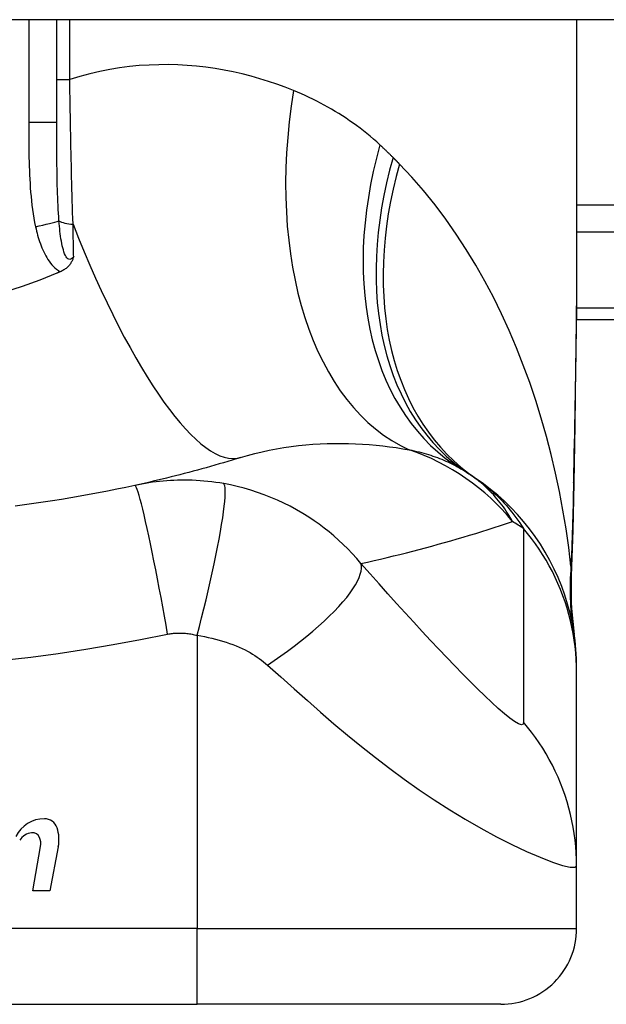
# Model space of a CAD drawing. Header units: inches. Extents: x 17 to 570, y 51 to 268.
# Tile 149 of 211: x 21.417 to 21.721, y 265.94 to 266.451. Entities that reach past the tile are written whole.
import ezdxf

# ---------------------------------------------------------------- set-up
doc = ezdxf.new("R2010")
doc.units = ezdxf.units.IN
doc.header["$MEASUREMENT"] = 0
doc.layers.add('Visible Edges(ANSI)', color=7, linetype='Continuous', lineweight=25)
doc.layers.add('Visible Tangent Edges(ANSI)', color=7, linetype='Continuous', lineweight=25)

msp = doc.modelspace()

# ---------------------------------------------------------------- linework, layer by layer
at = {"layer": 'Visible Edges(ANSI)'}
for p, q in [((76.77603263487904, 266.4505082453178), (17.17103263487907, 266.4505082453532)), ((21.43620586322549, 266.3971129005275), (21.43620586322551, 266.4505082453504)), ((21.70589090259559, 266.4505082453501), (21.70589090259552, 266.3285597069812)), ((21.70570318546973, 266.2950082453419), (22.07203263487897, 266.2950082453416)), ((21.70589090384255, 266.1119591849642), (21.70589090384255, 266.1143805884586)), ((21.70589090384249, 266.0115334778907), (21.70589090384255, 266.1119591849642)), ((21.42375281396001, 265.9985287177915), (21.42780833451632, 266.0215287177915)), ((21.43699483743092, 266.0213809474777), (21.43255281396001, 265.9985287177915)), ((21.70589090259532, 265.9789964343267), (21.70589090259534, 266.0115334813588)), ((21.43255281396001, 265.9985287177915), (21.42375281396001, 265.9985287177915)), ((21.135024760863, 265.939626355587), (21.50904050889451, 265.9396263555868)), ((21.66652082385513, 265.9396263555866), (21.5090405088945, 265.9396263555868))]:
    msp.add_line(p, q, dxfattribs=at)
at = {"layer": 'Visible Edges(ANSI)', "flags": 128}
for points in [[(21.70589090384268, 266.3285597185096), (21.70574745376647, 266.2995462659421), (21.7053866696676, 266.2700454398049), (21.7049129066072, 266.2401577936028), (21.70443053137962, 266.2099838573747)], [(21.44496407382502, 266.3276676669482), (21.44484526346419, 266.3272850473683), (21.44471901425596, 266.3269048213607), (21.4445844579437, 266.3265273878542), (21.44444025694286, 266.3261522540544), (21.44428411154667, 266.3257771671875), (21.4441145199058, 266.3254025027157), (21.44393009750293, 266.3250287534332), (21.44372938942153, 266.3246564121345), (21.44351096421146, 266.3242859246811), (21.4432733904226, 266.3239178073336), (21.44301523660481, 266.3235525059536), (21.44273507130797, 266.323190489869), (21.44243146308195, 266.3228322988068), (21.4421029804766, 266.3224783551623), (21.4417541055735, 266.3221347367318), (21.44138967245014, 266.3218061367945), (21.44101038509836, 266.3214925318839), (21.44061692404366, 266.3211939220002), (21.4402099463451, 266.3209102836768), (21.43979020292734, 266.3206416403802), (21.43935832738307, 266.3203879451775), (21.43891504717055, 266.3201492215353), (21.43846104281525, 266.3199254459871), (21.43799697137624, 266.3197166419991)], [(21.43620585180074, 266.3189548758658), (21.42731931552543, 266.3153902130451), (21.41828315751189, 266.3121186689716), (21.40910460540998, 266.3091434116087)], [(21.43799697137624, 266.3197166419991), (21.43792248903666, 266.319684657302), (21.4378479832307, 266.3196526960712), (21.43777347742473, 266.3196207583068), (21.43769894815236, 266.3195888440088), (21.43762441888, 266.3195569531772), (21.43754986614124, 266.319525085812), (21.43747528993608, 266.3194932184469), (21.43740071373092, 266.3194613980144), (21.43732613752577, 266.319429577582), (21.43725153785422, 266.319397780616), (21.43717691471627, 266.3193660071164), (21.43710229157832, 266.3193342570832), (21.43702766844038, 266.3193025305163), (21.43695302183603, 266.3192708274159), (21.4368783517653, 266.3192391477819), (21.43680368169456, 266.3192074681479), (21.43672898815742, 266.3191758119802), (21.43665429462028, 266.3191442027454), (21.43657957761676, 266.3191125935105), (21.43650486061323, 266.319081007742), (21.4364301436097, 266.31904944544), (21.43635537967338, 266.3190179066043), (21.43628063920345, 266.3189863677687), (21.43620585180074, 266.3189548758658)], [(21.53153310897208, 266.2233160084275), (21.52932827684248, 266.2226355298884), (21.52711680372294, 266.2219616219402), (21.52489868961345, 266.2212943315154), (21.52267393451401, 266.220633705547), (21.52044251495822, 266.2199796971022), (21.51820445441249, 266.2193324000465), (21.51595972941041, 266.2186918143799), (21.51370836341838, 266.2180579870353), (21.51145030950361, 266.2174308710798), (21.5091856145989, 266.216810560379), (21.50691423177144, 266.2161971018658), (21.50463616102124, 266.2155904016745), (21.5023514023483, 266.2149906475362), (21.50005993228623, 266.2143977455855), (21.4977617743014, 266.2138117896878), (21.49545688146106, 266.2132327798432), (21.49314527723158, 266.2126607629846), (21.49082693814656, 266.2120957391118), (21.48850184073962, 266.2115377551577), (21.48617000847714, 266.210986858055), (21.48383144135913, 266.2104430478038), (21.4814860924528, 266.2099063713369), (21.47913396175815, 266.2093768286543), (21.47677507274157, 266.2088545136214)], [(21.70589090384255, 266.1143805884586), (21.70579954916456, 266.1190251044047), (21.70552229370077, 266.1237045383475), (21.70505496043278, 266.1284079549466), (21.70439415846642, 266.1331241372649), (21.70353738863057, 266.1378413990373), (21.70248307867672, 266.1425476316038), (21.70123066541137, 266.1472306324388), (21.69978053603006, 266.1518780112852), (21.69813415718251, 266.1564772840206), (21.69629401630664, 266.1610162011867), (21.69426360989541, 266.1654825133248), (21.69204747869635, 266.1698644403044), (21.68965113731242, 266.1741504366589), (21.68708099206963, 266.1783295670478), (21.68434438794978, 266.1823914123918), (21.68144944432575, 266.1863263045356), (21.67840498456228, 266.1901252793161), (21.67522053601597, 266.1937801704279), (21.67190611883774, 266.1972837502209), (21.6684722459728, 266.2006295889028), (21.66492975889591, 266.2038123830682), (21.66128976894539, 266.2068275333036), (21.65756351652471, 266.2096716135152), (21.65376233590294, 266.2123420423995)], [(21.47677507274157, 266.2088545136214), (21.47204828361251, 266.2078339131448), (21.46731717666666, 266.2068470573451), (21.46257055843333, 266.2058914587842), (21.45781523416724, 266.204968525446), (21.45305153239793, 266.2040781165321), (21.44827980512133, 266.203220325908), (21.44350042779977, 266.2023950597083), (21.43871384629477, 266.2016023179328), (21.43392043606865, 266.2008421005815), (21.42912047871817, 266.2001144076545), (21.42431425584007, 266.1994190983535), (21.4195020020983, 266.1987562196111), (21.41468402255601, 266.1981257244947)], [(21.70443053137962, 266.2099838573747), (21.70392973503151, 266.185678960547), (21.70308891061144, 266.1618800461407)], [(21.70308891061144, 266.1618800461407), (21.70313722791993, 266.146704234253), (21.70463119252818, 266.1315847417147)]]:
    msp.add_lwpolyline(points, dxfattribs=at)
at = {"layer": 'Visible Edges(ANSI)'}
for centre, radius, start, end in [((21.58473385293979, 266.1164157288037), 0.1181102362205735, 56.47918401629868, 58.69993221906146), ((21.32203263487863, 265.7198306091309), 0.59381149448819, 56.03787205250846, 56.47918401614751), ((21.42966631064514, 266.0195393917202), 0.0163712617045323, 89.67879642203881, 153.950781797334), ((21.4297188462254, 266.0289105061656), 0.0069999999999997, 18.47479057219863, 89.67879642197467), ((21.42405109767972, 266.0202566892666), 0.0084000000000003, 96.10268245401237, 147.6083346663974), ((21.42358333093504, 266.0246317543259), 0.0040000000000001, 23.54874513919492, 96.10268245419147), ((21.41814759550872, 266.0250444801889), 0.019200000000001, 349.0000000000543, 18.47479057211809), ((21.41973310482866, 266.022953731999), 0.0082000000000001, 349.992201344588, 23.5487451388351), ((21.66652082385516, 265.9789964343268), 0.0393700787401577, 269.9999999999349, 0)]:
    msp.add_arc(centre, radius, start, end, dxfattribs=at)
at = {"layer": 'Visible Tangent Edges(ANSI)'}
for p, q in [((21.42162829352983, 266.4505082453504), (21.42162829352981, 266.3971129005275)), ((21.44294798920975, 266.4195530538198), (21.44294798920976, 266.4505082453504)), ((21.43620586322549, 266.4195530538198), (21.44294798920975, 266.4195530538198)), ((21.43620586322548, 266.3971129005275), (21.4216282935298, 266.3971129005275)), ((22.26312617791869, 266.3543431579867), (21.70589090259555, 266.3543431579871)), ((21.70589090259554, 266.3404237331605), (22.26312617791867, 266.3404237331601)), ((22.07203263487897, 266.3007738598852), (21.70575856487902, 266.3007738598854)), ((21.50904050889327, 266.1310756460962), (21.50904050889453, 265.9789964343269)), ((21.50904050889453, 265.9789964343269), (21.13502476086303, 265.9789964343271)), ((21.50904050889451, 265.9396263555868), (21.50904050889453, 265.9789964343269)), ((21.50904050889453, 265.9789964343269), (21.70589090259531, 265.9789964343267))]:
    msp.add_line(p, q, dxfattribs=at)
at = {"layer": 'Visible Tangent Edges(ANSI)', "flags": 128}
for points in [[(21.55904635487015, 266.4137448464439), (21.55475500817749, 266.4154224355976), (21.55040100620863, 266.4170077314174), (21.54598657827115, 266.4184962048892), (21.54151395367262, 266.4198832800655), (21.53698533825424, 266.4211644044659), (21.53240300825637, 266.4223350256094), (21.52776916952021, 266.4233905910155), (21.52308602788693, 266.4243265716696), (21.51835583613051, 266.4251383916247), (21.51358082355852, 266.4258214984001), (21.50876275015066, 266.4263722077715), (21.50390274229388, 266.4267868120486), (21.49900197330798, 266.4270608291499), (21.49406163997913, 266.42718980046), (21.48908291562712, 266.4271692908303), (21.4840669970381, 266.4269948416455), (21.47901505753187, 266.4266619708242), (21.4739282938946, 266.4261662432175), (21.46880787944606, 266.4255032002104), (21.463660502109, 266.4246683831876), (21.45849507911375, 266.4236586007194), (21.4533173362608, 266.4224712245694), (21.4481330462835, 266.4211035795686), (21.44294798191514, 266.419553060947)], [(21.44462230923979, 266.3444120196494), (21.4445245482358, 266.3474088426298), (21.44442925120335, 266.3504221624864), (21.44433641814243, 266.3534512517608), (21.44424609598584, 266.3564953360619), (21.44415828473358, 266.3595536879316), (21.44407293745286, 266.362625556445), (21.44399012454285, 266.3657102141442), (21.44390979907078, 266.3688068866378), (21.44383200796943, 266.3719148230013), (21.44375668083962, 266.3750333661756), (21.44368384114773, 266.378162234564), (21.4436133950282, 266.3813011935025), (21.44354536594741, 266.3844500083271), (21.44347970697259, 266.3876084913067), (21.44341639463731, 266.3907763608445), (21.4433553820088, 266.3939534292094), (21.44329664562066, 266.3971388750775), (21.44324020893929, 266.4003307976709), (21.4431860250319, 266.4035280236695), (21.44313407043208, 266.4067293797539), (21.44308429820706, 266.4099336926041), (21.44303673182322, 266.4131398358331), (21.44299130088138, 266.416346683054), (21.44294798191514, 266.419553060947)], [(21.6038437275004, 266.3855364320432), (21.60216541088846, 266.3870564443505), (21.60046928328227, 266.3885456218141), (21.5987555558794, 266.390004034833), (21.59702446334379, 266.3914318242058), (21.59527616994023, 266.3928290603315), (21.59351093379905, 266.3941958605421), (21.59172889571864, 266.3955323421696), (21.58993033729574, 266.3968385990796), (21.58811544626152, 266.3981147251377), (21.58628469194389, 266.3993607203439), (21.58443823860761, 266.4005767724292), (21.58257613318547, 266.4017631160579), (21.58069846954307, 266.4029199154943), (21.57880531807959, 266.4040473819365), (21.5768967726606, 266.405145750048), (21.5749729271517, 266.4062151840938), (21.57303378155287, 266.4072559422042), (21.57107935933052, 266.4082681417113), (21.5691099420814, 266.409251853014), (21.56712576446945, 266.4102071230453), (21.56512706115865, 266.4111339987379), (21.56311409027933, 266.4120325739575), (21.56108708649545, 266.4129028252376), (21.55904635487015, 266.4137448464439)], [(21.421628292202, 266.3971128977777), (21.42162965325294, 266.3948527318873), (21.42163425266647, 266.3925923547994), (21.42164293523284, 266.390331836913), (21.42165654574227, 266.3880713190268), (21.42167606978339, 266.3858108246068), (21.42170272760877, 266.3835504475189), (21.42173755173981, 266.3812902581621), (21.4217816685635, 266.3790303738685), (21.42183611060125, 266.37677091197), (21.42190237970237, 266.3745119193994), (21.42198225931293, 266.3722533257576), (21.42207748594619, 266.3699950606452), (21.42218979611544, 266.3677370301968), (21.42232092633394, 266.3654791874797), (21.42247266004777, 266.3632214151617), (21.42264659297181, 266.3609638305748), (21.42284427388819, 266.3587076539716), (21.42306908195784, 266.3564540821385), (21.42332444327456, 266.3542042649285), (21.42361383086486, 266.3519593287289), (21.42394076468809, 266.3497204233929), (21.42430867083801, 266.3474886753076), (21.42472106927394, 266.3452652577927), (21.42518143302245, 266.3430512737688)], [(21.43732949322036, 266.3461882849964), (21.43718393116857, 266.3481394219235), (21.43705350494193, 266.3501129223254), (21.43693715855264, 266.352107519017), (21.43683376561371, 266.3541219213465), (21.43674224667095, 266.3561548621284), (21.43666149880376, 266.3582050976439), (21.43659041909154, 266.3602713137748), (21.43652788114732, 266.3623522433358), (21.43647287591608, 266.3644465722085), (21.43642491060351, 266.3665528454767), (21.43638342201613, 266.3686706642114), (21.43634791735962, 266.3707998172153), (21.43631780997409, 266.3729399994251), (21.43629253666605, 266.3750909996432), (21.4362715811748, 266.3772525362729), (21.43625438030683, 266.379424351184), (21.43624041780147, 266.3816061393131), (21.43622941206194, 266.3837972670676), (21.43622098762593, 266.3859972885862), (21.4362147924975, 266.3882056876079), (21.43621049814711, 266.3904219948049), (21.43620775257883, 266.3926456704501), (21.4362062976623, 266.3948761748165), (21.43620585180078, 266.3971128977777)], [(21.61065581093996, 266.3789937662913), (21.61037714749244, 266.3792725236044), (21.6100980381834, 266.3795507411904), (21.60981848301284, 266.3798284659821), (21.60953845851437, 266.3801056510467), (21.60925801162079, 266.3803822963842), (21.60897709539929, 266.3806584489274), (21.60869573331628, 266.3809340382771), (21.60841392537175, 266.3812091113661), (21.60813164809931, 266.381483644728), (21.60784894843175, 266.3817576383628), (21.60756577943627, 266.3820311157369), (21.60728216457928, 266.3823040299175), (21.60699808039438, 266.3825764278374), (21.60671357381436, 266.3828482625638), (21.60642862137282, 266.3831195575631), (21.60614319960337, 266.3833903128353), (21.6058573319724, 266.3836605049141), (21.60557101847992, 266.3839301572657), (21.60528425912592, 266.3841992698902), (21.60499705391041, 266.3844678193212), (21.60470940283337, 266.3847358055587), (21.60442128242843, 266.3850032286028), (21.60413273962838, 266.3852701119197), (21.6038437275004, 266.3855364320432)], [(21.61400326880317, 266.3756111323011), (21.61386481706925, 266.3757521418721), (21.61372629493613, 266.3758931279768), (21.61358767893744, 266.3760341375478), (21.61344899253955, 266.3761751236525), (21.61331018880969, 266.3763161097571), (21.61317129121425, 266.3764570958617), (21.61303232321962, 266.3765980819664), (21.61289323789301, 266.3767390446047), (21.61275408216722, 266.3768800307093), (21.61261483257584, 266.3770209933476), (21.61247548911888, 266.3771619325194), (21.61233605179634, 266.3773028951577), (21.61219654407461, 266.3774438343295), (21.6120569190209, 266.3775847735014), (21.61191722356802, 266.3777257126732), (21.61177743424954, 266.3778666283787), (21.61163752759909, 266.3780075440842), (21.61149755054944, 266.3781484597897), (21.61135750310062, 266.3782893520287), (21.61121733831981, 266.3784302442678), (21.61107707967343, 266.3785711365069), (21.61093675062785, 266.378712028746), (21.6107963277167, 266.3788528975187), (21.61065581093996, 266.3789937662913)], [(21.70297108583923, 266.166944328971), (21.70177867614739, 266.1766697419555), (21.70037830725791, 266.1863760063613), (21.69876872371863, 266.1960535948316), (21.69694863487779, 266.2056931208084), (21.69491677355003, 266.2152851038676), (21.69267188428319, 266.2248201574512), (21.69021266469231, 266.2342888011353), (21.68753787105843, 266.2436816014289), (21.68464644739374, 266.2529888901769), (21.68153842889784, 266.2621995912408), (21.67821219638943, 266.2713041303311), (21.67466581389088, 266.2802933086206), (21.67089733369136, 266.2891578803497), (21.66690483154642, 266.2978886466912), (21.66268638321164, 266.3064763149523), (21.65824002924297, 266.3149116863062), (21.65356044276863, 266.3231899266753), (21.64863932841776, 266.3313062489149), (21.64347582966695, 266.3392432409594), (21.63806931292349, 266.3469831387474), (21.63241914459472, 266.3545081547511), (21.62652487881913, 266.3618003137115), (21.62038633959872, 266.3688409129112), (21.61400326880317, 266.3756111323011)], [(21.44496407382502, 266.3276676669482), (21.44449073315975, 266.3270568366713), (21.44399671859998, 266.3265838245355), (21.44348942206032, 266.3262700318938), (21.44297616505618, 266.3261368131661), (21.44246600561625, 266.326203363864), (21.44197070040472, 266.3264650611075), (21.44149806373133, 266.326902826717), (21.44105562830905, 266.3274973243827), (21.44064696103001, 266.3282284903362), (21.44026912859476, 266.3290749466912), (21.43992191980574, 266.330015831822), (21.43960498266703, 266.3310296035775), (21.43931622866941, 266.3320995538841), (21.43905197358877, 266.3332200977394), (21.43880935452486, 266.3343857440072), (21.43858586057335, 266.3355910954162), (21.43837996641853, 266.3368318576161), (21.43819038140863, 266.3381042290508), (21.43801572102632, 266.339404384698), (21.43785467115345, 266.3407285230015), (21.4377062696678, 266.3420729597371), (21.4375697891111, 266.3434337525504), (21.43744443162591, 266.3448068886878), (21.43732949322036, 266.3461882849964)], [(21.44496407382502, 266.3276676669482), (21.44495013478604, 266.3283561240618), (21.44493619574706, 266.3290454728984), (21.4449221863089, 266.3297356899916), (21.44490817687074, 266.3304267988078), (21.44489414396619, 266.3311187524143), (21.44488006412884, 266.3318115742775), (21.4448659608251, 266.3325052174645), (21.44485183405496, 266.3331996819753), (21.44483768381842, 266.3338949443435), (21.44482351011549, 266.3345910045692), (21.44480931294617, 266.3352878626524), (21.44479506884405, 266.3359854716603), (21.44478082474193, 266.3366838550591), (21.44476653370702, 266.3373829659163), (21.44475221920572, 266.3380828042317), (21.44473788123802, 266.3387833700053), (21.44472351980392, 266.3394846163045), (21.44470913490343, 266.3401865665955), (21.44469472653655, 266.340889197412), (21.44468029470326, 266.3415924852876), (21.44466583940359, 266.3422964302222), (21.44465136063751, 266.3430010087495), (21.44463683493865, 266.3437061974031), (21.44462230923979, 266.3444120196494)], [(21.42518143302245, 266.3430512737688), (21.42543167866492, 266.341946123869), (21.42569759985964, 266.3408401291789), (21.42597999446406, 266.3397347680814), (21.42627966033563, 266.3386315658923), (21.42659739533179, 266.3375319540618), (21.42693409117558, 266.336437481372), (21.42729038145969, 266.33534953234), (21.42766739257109, 266.3342695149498), (21.42806657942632, 266.3331988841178), (21.4284893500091, 266.3321391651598), (21.42893713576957, 266.3310917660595), (21.42941134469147, 266.3300581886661), (21.42991345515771, 266.3290398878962), (21.43044510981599, 266.3280386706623), (21.43100905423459, 266.3270566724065), (21.43160838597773, 266.3260960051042), (21.43224617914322, 266.3251587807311), (21.43292644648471, 266.3242466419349), (21.4336529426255, 266.323364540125), (21.43442623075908, 266.3225214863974), (21.43524666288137, 266.3217265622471), (21.43611440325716, 266.3209886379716), (21.43702982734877, 266.3203164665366), (21.43799697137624, 266.3197166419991)], [(21.70589093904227, 266.3285597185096), (21.70588570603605, 266.3237866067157), (21.7058705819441, 266.3189986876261), (21.70584624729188, 266.3141961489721), (21.70581334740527, 266.3093792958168), (21.70577252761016, 266.3045483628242), (21.70572440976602, 266.2997036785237), (21.70566963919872, 266.2948454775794), (21.70560883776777, 266.2899740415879), (21.70554266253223, 266.285089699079), (21.70547173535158, 266.2801930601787), (21.70539658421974, 266.2752847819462), (21.70531777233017, 266.2703653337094), (21.70523579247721, 266.2654350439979), (21.70515119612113, 266.2604943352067), (21.70506451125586, 266.255543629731), (21.70497626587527, 266.2505833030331), (21.70488697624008, 266.2456136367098), (21.70479709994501, 266.2406343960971), (21.70470705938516, 266.2356457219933), (21.70461725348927, 266.2306478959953), (21.70452808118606, 266.2256412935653), (21.70443996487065, 266.2206261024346), (21.70435330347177, 266.2156026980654), (21.70426850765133, 266.2105713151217)], [(21.53153310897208, 266.2233160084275), (21.53522296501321, 266.2244108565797), (21.53894166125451, 266.2254135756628), (21.54268424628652, 266.2263246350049), (21.54644562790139, 266.2271444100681), (21.55022024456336, 266.2278739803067), (21.55400253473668, 266.2285148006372), (21.55778691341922, 266.2290683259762), (21.56156767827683, 266.2295359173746), (21.56533560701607, 266.2299195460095), (21.56908673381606, 266.2302217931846), (21.57281983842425, 266.2304453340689), (21.57653370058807, 266.2305927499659), (21.58022705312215, 266.2306667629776), (21.58389865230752, 266.2306700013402), (21.58754730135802, 266.2306051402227), (21.59117178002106, 266.2304747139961), (21.59477068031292, 266.230280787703), (21.59834158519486, 266.2300258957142), (21.60188210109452, 266.229712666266), (21.60538969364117, 266.2293436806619), (21.60886196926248, 266.228921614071), (21.61229644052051, 266.2284490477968), (21.61569064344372, 266.2279285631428), (21.61904216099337, 266.2273628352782)], [(21.61904216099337, 266.2273628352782), (21.62034182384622, 266.2270946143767), (21.62162703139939, 266.2268135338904), (21.62289757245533, 266.2265196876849), (21.62415329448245, 266.2262129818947), (21.6253940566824, 266.2258934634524), (21.62661975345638, 266.2255609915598), (21.62783026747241, 266.2252156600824), (21.62902546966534, 266.2248574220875), (21.63020537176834, 266.2244861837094), (21.63137006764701, 266.2241018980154), (21.63251958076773, 266.2237046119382), (21.63365396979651, 266.2232941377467), (21.63477326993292, 266.2228705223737), (21.63587753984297, 266.2224336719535), (21.63696682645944, 266.2219835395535), (21.63804112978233, 266.2215201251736), (21.63910032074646, 266.221043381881), (21.64014443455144, 266.220553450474), (21.64117348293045, 266.2200502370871), (21.64218753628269, 266.2195337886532), (21.64318661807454, 266.2190041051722), (21.6441707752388, 266.2184612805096), (21.64514005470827, 266.2179052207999), (21.64609449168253, 266.2173359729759)], [(21.5227796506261, 266.2097797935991), (21.52070451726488, 266.210129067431), (21.51863759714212, 266.2104394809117), (21.51659402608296, 266.2107104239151), (21.51456939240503, 266.2109432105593), (21.51255090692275, 266.2111394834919), (21.51052571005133, 266.2113008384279), (21.50848697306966, 266.2114285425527), (21.50649502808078, 266.2115197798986), (21.50455100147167, 266.2115758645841), (21.50263220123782, 266.2115997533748), (21.50072734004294, 266.2115929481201), (21.49883890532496, 266.2115559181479), (21.49696910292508, 266.2114895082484), (21.49511007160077, 266.2113940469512), (21.49325021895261, 266.2112691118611), (21.49139250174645, 266.2111148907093), (21.4895416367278, 266.2109317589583), (21.48769767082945, 266.2107200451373), (21.48586004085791, 266.2104797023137), (21.48402895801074, 266.2102109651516), (21.48220463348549, 266.2099139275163), (21.48038737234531, 266.2095887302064), (21.47857764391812, 266.2092356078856), (21.47677507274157, 266.2088545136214)], [(21.67265345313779, 266.1900867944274), (21.67204681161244, 266.1911907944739), (21.67141632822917, 266.1922910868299), (21.67076127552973, 266.1933873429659), (21.67008096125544, 266.1944792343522), (21.66937468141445, 266.1955664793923), (21.66864169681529, 266.1966487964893), (21.66788132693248, 266.1977258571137), (21.66709285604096, 266.1987973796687), (21.66627556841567, 266.1998630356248), (21.66542876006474, 266.2009225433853), (21.6645517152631, 266.2019755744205), (21.66364374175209, 266.2030218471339), (21.66270410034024, 266.2040610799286), (21.66173211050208, 266.2050928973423), (21.66072678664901, 266.2061169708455), (21.65968680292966, 266.207132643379), (21.65861082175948, 266.2081393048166), (21.65749751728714, 266.2091363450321), (21.65634555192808, 266.210123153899), (21.65515358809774, 266.2110991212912), (21.65392028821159, 266.2120636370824), (21.65264431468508, 266.213016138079), (21.65132434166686, 266.213955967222), (21.64995904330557, 266.2148824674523)], [(21.65376233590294, 266.2123420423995), (21.65481988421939, 266.2116160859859), (21.65587383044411, 266.2108649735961), (21.6569242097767, 266.2100882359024), (21.65797108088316, 266.2092854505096), (21.65901446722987, 266.2084560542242), (21.66005442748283, 266.207599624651), (21.66109099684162, 266.2067156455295), (21.66212466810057, 266.2058034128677), (21.6631562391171, 266.2048616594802), (21.66418563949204, 266.2038893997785), (21.66521281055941, 266.202885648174), (21.66623768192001, 266.2018495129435), (21.66726017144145, 266.2007800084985), (21.66828020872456, 266.1996761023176), (21.66929773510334, 266.1985369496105), (21.67031265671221, 266.1973614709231), (21.67132492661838, 266.1961487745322), (21.67233443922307, 266.1948978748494), (21.6733411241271, 266.1936076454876), (21.67434471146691, 266.1922764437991), (21.67534488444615, 266.1909028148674), (21.6763413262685, 266.1894852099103), (21.67733374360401, 266.1880221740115), (21.67832179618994, 266.186512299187)], [(21.70426850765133, 266.2105713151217), (21.70423693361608, 266.2087209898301), (21.70420372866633, 266.2068730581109), (21.70416885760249, 266.2050274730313), (21.70413229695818, 266.2031843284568), (21.70409398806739, 266.2013436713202), (21.70405390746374, 266.1995055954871), (21.70401199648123, 266.1976700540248), (21.70396820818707, 266.1958371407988), (21.70392249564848, 266.1940069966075), (21.70387482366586, 266.1921796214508), (21.70382514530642, 266.1903552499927), (21.70377339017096, 266.1885338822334), (21.7037195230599, 266.1867156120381), (21.70366348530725, 266.1849005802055), (21.70360521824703, 266.1830887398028), (21.70354467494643, 266.1812803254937), (21.70348178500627, 266.1794753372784), (21.70341651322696, 266.1776738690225), (21.70334877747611, 266.1758760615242), (21.70327851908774, 266.1740819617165), (21.70320569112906, 266.1722916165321), (21.70313022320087, 266.170505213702), (21.70305204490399, 266.1687227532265), (21.70297108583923, 266.166944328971)], [(21.70443053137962, 266.2099838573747), (21.70443059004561, 266.210008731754), (21.70443003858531, 266.2100335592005), (21.70442887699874, 266.2100583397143), (21.70442710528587, 266.210083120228), (21.70442473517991, 266.210107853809), (21.70442175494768, 266.2101325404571), (21.70441817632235, 266.2101572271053), (21.70441401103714, 266.2101818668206), (21.70440923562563, 266.2102064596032), (21.70440388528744, 266.2102310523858), (21.70439793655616, 266.2102555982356), (21.70439140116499, 266.2102800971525), (21.70438429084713, 266.2103045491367), (21.70437659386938, 266.2103290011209), (21.70436833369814, 266.2103534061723), (21.704359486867, 266.2103777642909), (21.70435007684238, 266.2104020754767), (21.70434010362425, 266.2104263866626), (21.70432956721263, 266.2104506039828), (21.70431846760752, 266.2104748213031), (21.70430680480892, 266.2104989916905), (21.70429459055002, 266.2105231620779), (21.70428182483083, 266.2105472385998), (21.70426850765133, 266.2105713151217)], [(21.49370910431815, 266.1317383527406), (21.49288707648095, 266.136371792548), (21.49203707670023, 266.1410934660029), (21.49116271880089, 266.1458785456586), (21.49026827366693, 266.1506992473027), (21.48935864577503, 266.1555249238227), (21.48843930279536, 266.160322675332), (21.4875162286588, 266.1650578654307), (21.48659575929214, 266.1696948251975), (21.48568446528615, 266.174197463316), (21.48478912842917, 266.1785303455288), (21.48391641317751, 266.1826593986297), (21.48307281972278, 266.1865528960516), (21.48226449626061, 266.1901821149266), (21.48149707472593, 266.1935220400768), (21.4807755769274, 266.1965521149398), (21.48010425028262, 266.1992565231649), (21.47948656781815, 266.201624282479), (21.47892508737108, 266.2036496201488), (21.47842154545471, 266.2053315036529), (21.47797676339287, 266.2066736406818), (21.47759078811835, 266.2076839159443), (21.47726286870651, 266.2083739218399), (21.47699162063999, 266.2087583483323), (21.47677507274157, 266.2088545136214)], [(21.50904049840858, 266.1310756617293), (21.51020154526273, 266.1355710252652), (21.51136057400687, 266.140155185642), (21.51251033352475, 266.1448055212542), (21.51364305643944, 266.1494969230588), (21.51475059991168, 266.1542017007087), (21.51582458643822, 266.1588901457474), (21.51685659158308, 266.1635308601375), (21.51783828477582, 266.1680915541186), (21.51876161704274, 266.1725394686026), (21.51961903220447, 266.1768422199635), (21.52040370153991, 266.1809684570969), (21.52110959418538, 266.1848887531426), (21.52173173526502, 266.188576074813), (21.52226622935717, 266.1920065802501), (21.52271040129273, 266.1951599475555), (21.52306279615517, 266.1980199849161), (21.52332322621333, 266.2005746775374), (21.52349265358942, 266.2028164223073), (21.52357323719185, 266.2047418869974), (21.52356805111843, 266.2063519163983), (21.5234811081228, 266.207651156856), (21.52331712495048, 266.2086477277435), (21.52308138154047, 266.2093527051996), (21.5227796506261, 266.2097797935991)], [(21.59402374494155, 266.1683492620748), (21.59179889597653, 266.1709514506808), (21.58952476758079, 266.1734622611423), (21.58720354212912, 266.1758839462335), (21.58483665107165, 266.1782188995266), (21.58242479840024, 266.1804697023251), (21.57996861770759, 266.1826387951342), (21.57746834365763, 266.1847289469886), (21.57492130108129, 266.1867430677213), (21.57232432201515, 266.1886842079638), (21.56967423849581, 266.1905554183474), (21.56691646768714, 266.1923927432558), (21.56387268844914, 266.1942980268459), (21.56058281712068, 266.1962198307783), (21.55727783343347, 266.1980128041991), (21.55398441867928, 266.1996692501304), (21.55064268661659, 266.2012232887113), (21.54724871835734, 266.2026765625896), (21.54382027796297, 266.2040213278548), (21.54036285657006, 266.2052565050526), (21.53687537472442, 266.20638322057), (21.53336529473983, 266.2073997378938), (21.52984146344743, 266.2083047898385), (21.52631181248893, 266.209097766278), (21.5227796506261, 266.2097797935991)], [(21.59402374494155, 266.1683492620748), (21.59741883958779, 266.1691087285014), (21.60080335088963, 266.1698812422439), (21.60417734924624, 266.1706667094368), (21.60754083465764, 266.1714650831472), (21.61089383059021, 266.172276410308), (21.61423640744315, 266.1731005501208), (21.61756856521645, 266.1739375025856), (21.62089037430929, 266.1747872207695), (21.62420183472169, 266.17564965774), (21.62750299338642, 266.1765248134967), (21.63079387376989, 266.1774125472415), (21.63407453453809, 266.1783129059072), (21.6373449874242, 266.179225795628), (21.64060527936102, 266.1801511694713), (21.64385541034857, 266.1810890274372), (21.64709542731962, 266.1820393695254), (21.65032533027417, 266.1830021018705), (21.65354515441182, 266.1839772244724), (21.65675491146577, 266.1849647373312), (21.65995461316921, 266.1859645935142), (21.66314430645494, 266.1869767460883), (21.66632400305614, 266.188001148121), (21.66949370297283, 266.189037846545), (21.67265345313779, 266.1900867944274)], [(21.67832179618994, 266.186512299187), (21.67832179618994, 266.182312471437), (21.67832179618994, 266.1781133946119), (21.67832179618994, 266.173931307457), (21.67832179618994, 266.1697498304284), (21.67832179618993, 266.1655641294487), (21.67832179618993, 266.1613773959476), (21.67832179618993, 266.1571916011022), (21.67832179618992, 266.1530063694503), (21.67832179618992, 266.1488208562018), (21.67832179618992, 266.1446352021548), (21.67832179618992, 266.1404495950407), (21.67832179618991, 266.1362639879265), (21.67832179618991, 266.1320783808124), (21.67832179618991, 266.1278927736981), (21.6783217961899, 266.1237072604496), (21.6783217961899, 266.1195218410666), (21.6783217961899, 266.1153359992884), (21.6783217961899, 266.1111497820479), (21.6783217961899, 266.1069645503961), (21.6783217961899, 266.1027794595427), (21.67832179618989, 266.0985900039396), (21.67832179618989, 266.0943954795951), (21.67830639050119, 266.090226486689), (21.67835414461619, 266.0859991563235)], [(21.70589090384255, 266.1119591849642), (21.70584280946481, 266.1152720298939), (21.70569766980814, 266.1185975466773), (21.70545439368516, 266.1219315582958), (21.70511207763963, 266.1252700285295), (21.70467009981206, 266.1286086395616), (21.70412806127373, 266.1319432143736), (21.70348582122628, 266.1352693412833), (21.70274350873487, 266.1385827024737), (21.70190148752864, 266.1418789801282), (21.70096040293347, 266.1451538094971), (21.69992113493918, 266.1484029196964), (21.69878485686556, 266.1516220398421), (21.69755296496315, 266.154806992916), (21.69622711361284, 266.157953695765), (21.69480919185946, 266.161058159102), (21.69330132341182, 266.1641165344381), (21.69170585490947, 266.1671250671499), (21.69002533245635, 266.1700801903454), (21.68826250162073, 266.1729785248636), (21.68642029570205, 266.1758168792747), (21.68450181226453, 266.1785921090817), (21.68251028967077, 266.1813014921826), (21.68044911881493, 266.1839423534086), (21.67832179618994, 266.186512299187)], [(21.54550361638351, 266.115667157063), (21.54898556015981, 266.1180223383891), (21.55245386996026, 266.1204426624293), (21.55589162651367, 266.1229200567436), (21.55928118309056, 266.1254453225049), (21.56260432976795, 266.1280082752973), (21.56584255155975, 266.1305979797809), (21.56897733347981, 266.1332025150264), (21.57199044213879, 266.1358094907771), (21.57486423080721, 266.1384060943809), (21.57758199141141, 266.1409791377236), (21.5801282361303, 266.1435156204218), (21.58248895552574, 266.1460025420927), (21.58465194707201, 266.1484273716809), (21.58660695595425, 266.150778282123), (21.5883457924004, 266.1530440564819), (21.58986261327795, 266.1552146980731), (21.59115378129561, 266.1572811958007), (21.59221793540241, 266.1592358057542), (21.59305601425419, 266.1610720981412), (21.59367095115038, 266.1627850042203), (21.59406774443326, 266.1643708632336), (21.59425305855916, 266.1658273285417), (21.59423520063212, 266.167153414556), (21.59402374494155, 266.1683492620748)], [(21.67835414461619, 266.0859991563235), (21.6781034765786, 266.0849562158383), (21.67722936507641, 266.084668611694), (21.67575708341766, 266.0851335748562), (21.6737395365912, 266.0863035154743), (21.67125993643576, 266.088095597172), (21.66840560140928, 266.0904111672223), (21.66525104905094, 266.0931600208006), (21.66185820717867, 266.0962638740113), (21.65827942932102, 266.0996549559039), (21.65454989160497, 266.1032849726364), (21.65069794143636, 266.1071140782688), (21.64674202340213, 266.1111151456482), (21.64269747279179, 266.1152656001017), (21.63857419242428, 266.1195504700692), (21.6343801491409, 266.1239575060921), (21.63012004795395, 266.1284793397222), (21.62579647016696, 266.1331119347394), (21.62141362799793, 266.1378496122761), (21.61697951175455, 266.1426835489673), (21.61250130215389, 266.1476058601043), (21.60797153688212, 266.1526258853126), (21.60337374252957, 266.1577646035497), (21.59869949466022, 266.1630342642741), (21.59402374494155, 266.1683492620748)], [(21.70306813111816, 266.1639685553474), (21.70306397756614, 266.1640358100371), (21.70305984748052, 266.1641084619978), (21.70305574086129, 266.1641864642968), (21.70305165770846, 266.1642698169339), (21.70304758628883, 266.1643583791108), (21.70304352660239, 266.1644521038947), (21.70303950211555, 266.1645508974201), (21.70303547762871, 266.164654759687), (21.70303146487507, 266.1647635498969), (21.70302746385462, 266.1648772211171), (21.70302347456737, 266.1649957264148), (21.70301948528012, 266.1651190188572), (21.70301549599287, 266.1652469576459), (21.70301151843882, 266.1653795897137), (21.70300752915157, 266.1655167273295), (21.70300352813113, 266.1656583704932), (21.70299952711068, 266.1658044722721), (21.70299551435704, 266.1659548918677), (21.70299148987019, 266.1661095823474), (21.70298744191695, 266.1662684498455), (21.70298338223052, 266.1664314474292), (21.70297931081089, 266.166598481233), (21.70297520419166, 266.1667694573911), (21.70297108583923, 266.166944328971)], [(21.70308844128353, 266.1618799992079), (21.70309214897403, 266.1619673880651), (21.70309546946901, 266.1620547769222), (21.70309837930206, 266.1621421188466), (21.70310090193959, 266.1622294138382), (21.70310302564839, 266.1623167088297), (21.70310476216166, 266.1624039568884), (21.70310608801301, 266.1624912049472), (21.70310702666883, 266.1625784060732), (21.70310756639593, 266.1626655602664), (21.7031077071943, 266.1627527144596), (21.70310744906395, 266.1628397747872), (21.70310680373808, 266.1629268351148), (21.70310575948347, 266.1630138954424), (21.70310431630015, 266.1631008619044), (21.70310247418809, 266.1631878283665), (21.70310024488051, 266.1632747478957), (21.70309761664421, 266.1633616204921), (21.70309458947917, 266.1634484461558), (21.70309117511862, 266.1635352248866), (21.70308735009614, 266.1636220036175), (21.70308313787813, 266.1637086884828), (21.7030785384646, 266.163795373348), (21.70307352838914, 266.1638820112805), (21.70306813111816, 266.1639685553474)], [(21.40835119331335, 266.1181109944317), (21.42266883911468, 266.1197688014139), (21.43695393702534, 266.1216843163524), (21.45120216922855, 266.1238587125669), (21.46540888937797, 266.126293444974), (21.47956752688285, 266.1289895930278), (21.49370910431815, 266.1317383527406)], [(21.49370910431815, 266.1317383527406), (21.49432141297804, 266.1318405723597), (21.49493569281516, 266.1319318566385), (21.49555196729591, 266.1320122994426), (21.49617002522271, 266.1320818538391), (21.49678970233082, 266.1321404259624), (21.49741081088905, 266.1321880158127), (21.49803323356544, 266.132224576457), (21.49865706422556, 266.1322501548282), (21.49928220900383, 266.1322647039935), (21.49990704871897, 266.1322681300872), (21.50053050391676, 266.1322603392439), (21.5011563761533, 266.1322415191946), (21.50178715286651, 266.1322116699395), (21.50242203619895, 266.1321705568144), (21.50306011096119, 266.1321179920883), (21.50370503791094, 266.1320536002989), (21.50436416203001, 266.1319764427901), (21.50503699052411, 266.1318861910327), (21.50570357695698, 266.1317837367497), (21.50636608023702, 266.1316687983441), (21.50702865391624, 266.1315408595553), (21.50769540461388, 266.1313994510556), (21.50836771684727, 266.1312442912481), (21.50904049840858, 266.1310756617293)], [(21.50904049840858, 266.1310756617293), (21.51096335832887, 266.1307581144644), (21.51287835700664, 266.1304027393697), (21.5147833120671, 266.130009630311), (21.51667345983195, 266.1295793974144), (21.51854363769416, 266.1291128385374), (21.52038938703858, 266.1286110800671), (21.52221096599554, 266.1280741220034), (21.52400508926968, 266.1275029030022), (21.52576180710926, 266.1269003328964), (21.52748304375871, 266.1262663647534), (21.52920092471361, 266.1255910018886), (21.53090064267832, 266.1248773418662), (21.53245747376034, 266.1241705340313), (21.53385046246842, 266.1234863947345), (21.53517589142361, 266.1227939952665), (21.5364631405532, 266.1220826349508), (21.53771378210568, 266.1213519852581), (21.53892941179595, 266.1206015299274), (21.54011141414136, 266.1198308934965), (21.54125955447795, 266.1190397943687), (21.54237345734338, 266.1182280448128), (21.54345270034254, 266.1173954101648), (21.54449646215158, 266.1165417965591), (21.54550361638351, 266.115667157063)], [(21.54550361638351, 266.115667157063), (21.55237619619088, 266.1095238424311), (21.55930338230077, 266.1033525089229), (21.56618631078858, 266.0972476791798), (21.57306966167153, 266.0912062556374), (21.58001282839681, 266.0852163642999), (21.58705657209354, 266.0792777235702), (21.59421384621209, 266.0734071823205), (21.60149387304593, 266.0676228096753), (21.60890784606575, 266.0619392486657), (21.61646918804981, 266.0563695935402), (21.62418231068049, 266.0509303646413), (21.63203945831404, 266.0456428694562), (21.64002535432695, 266.0405310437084), (21.64810350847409, 266.0356266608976), (21.65622425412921, 266.0309659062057), (21.66430326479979, 266.0265976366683), (21.67223224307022, 266.0225792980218), (21.6798471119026, 266.0189876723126), (21.68694995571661, 266.015910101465), (21.69329733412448, 266.0134459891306), (21.69860592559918, 266.0117029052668), (21.70259554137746, 266.0107727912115), (21.70506418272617, 266.0107124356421), (21.70589090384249, 266.0115334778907)], [(21.70589090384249, 266.0115334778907), (21.70584286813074, 266.0148495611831), (21.70569790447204, 266.0181777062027), (21.70545489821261, 266.0215138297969), (21.70511298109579, 266.0248538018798), (21.70467150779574, 266.0281934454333), (21.70413007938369, 266.0315283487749), (21.7034885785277, 266.0348542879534), (21.70274709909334, 266.0381668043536), (21.70190602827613, 266.0414616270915), (21.70096601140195, 266.0447344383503), (21.69992792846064, 266.0479808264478), (21.69879294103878, 266.0511966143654), (21.69756244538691, 266.0543776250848), (21.69623810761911, 266.0575197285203), (21.69482181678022, 266.0606189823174), (21.69331569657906, 266.0636714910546), (21.69172207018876, 266.0666735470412), (21.69004351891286, 266.0696216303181), (21.68828276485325, 266.0725123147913), (21.68644275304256, 266.0753423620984), (21.68452656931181, 266.0781088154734), (21.68253746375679, 266.0808087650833), (21.68047882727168, 266.0834396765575), (21.67835414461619, 266.0859991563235)]]:
    msp.add_lwpolyline(points, dxfattribs=at)
at = {"layer": 'Visible Tangent Edges(ANSI)'}
msp.add_arc((21.44275414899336, 265.8192347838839), 0.4363311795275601, 57.32434627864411, 58.20431596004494, dxfattribs=at)
for centre, major_axis, ratio, start_param, end_param in [((21.68059186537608, 266.4137448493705), (-0.0508294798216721, -0.1901747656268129), 0.6042411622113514, 4.872506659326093, 6.18773570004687), ((21.74836223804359, 266.3855364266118), (-0.1022677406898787, -0.1682004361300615), 0.6786015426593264, 5.103707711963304, 6.283185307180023), ((21.75866768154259, 266.3789937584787), (-0.1087086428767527, -0.1641112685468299), 0.6890586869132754, 5.140583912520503, 6.28318530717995), ((21.76373178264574, 266.3756111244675), (-0.1099694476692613, -0.1632690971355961), 0.6969087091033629, 5.151259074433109, 6.283185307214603), ((21.41989174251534, 266.3430512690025), (-0.0192705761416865, -0.0040181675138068), 0.056853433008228, 1.836986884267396, 2.689915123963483), ((21.4460483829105, 266.3477567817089), (0.0098425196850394, -5.5e-15), 0.343452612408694, 3.624091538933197, 4.566988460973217), ((21.47314371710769, 266.4113073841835), (0.0583894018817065, -0.1879913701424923), 0.2492511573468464, 4.997806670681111, 6.283185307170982), ((21.5821123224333, 266.1155336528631), (0.0374595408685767, -0.1120125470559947), 0.992002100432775, 1.934246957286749, 2.496048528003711), ((21.89832413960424, 266.1669443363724), (-0.1940896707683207, -0.0328523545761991), 0.8025726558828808, 6.075329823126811, 6.2831853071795), ((21.89938205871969, 266.1602583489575), (-0.1947508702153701, -0.0286736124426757), 0.9169404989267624, 6.103459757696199, 6.283185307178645)]:
    msp.add_ellipse(centre, major_axis=major_axis, ratio=ratio, start_param=start_param, end_param=end_param, dxfattribs=at)

doc.saveas('drawing.dxf')
